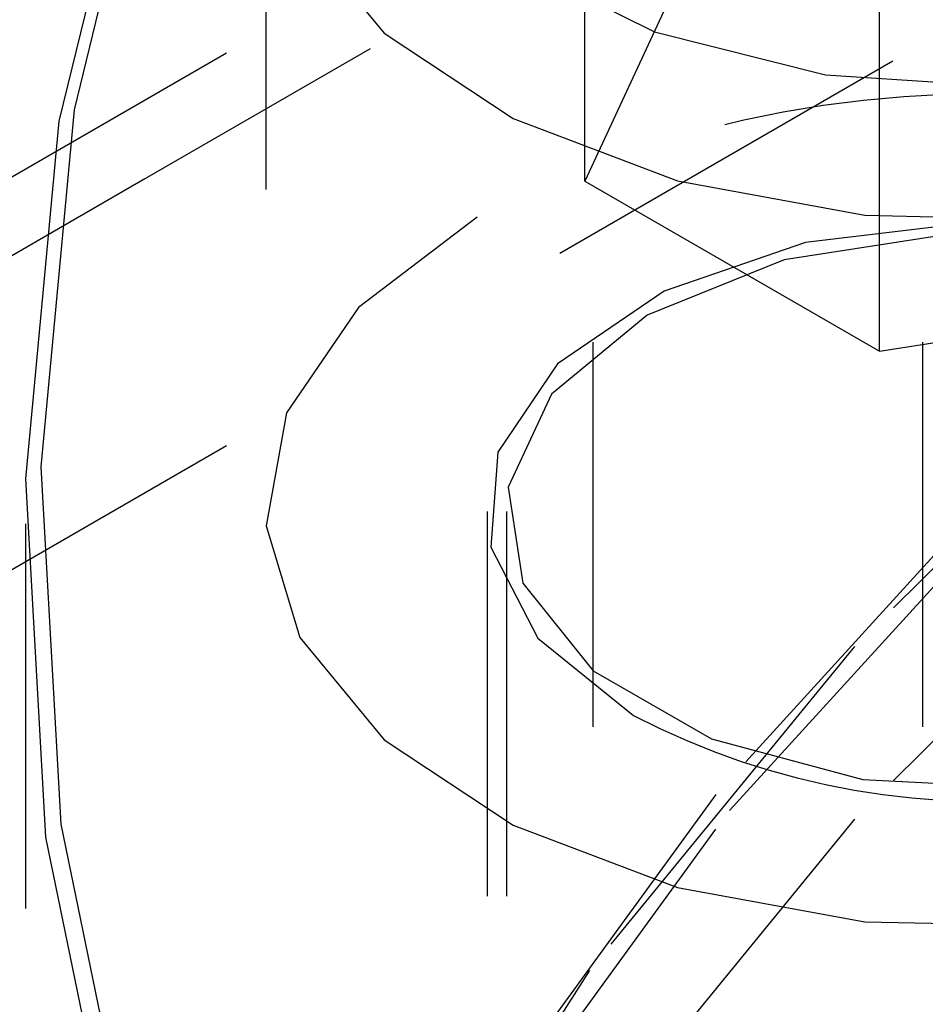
# Model space of a CAD drawing. Header units: inches. Extents: x 1907 to 2452, y -210 to -54.
# Tile 233 of 256: x 1996.268 to 1996.503, y -195.625 to -195.369. Entities that reach past the tile are written whole.
import ezdxf

# ---------------------------------------------------------------- set-up
doc = ezdxf.new("R2010")
doc.units = ezdxf.units.IN
doc.header["$LTSCALE"] = 0.5
doc.header["$MEASUREMENT"] = 0
doc.linetypes.add('HIDDEN', pattern=[0.22499999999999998, 0.15, -0.075])
doc.layers.add('SID-M-H', color=4, linetype='HIDDEN')

msp = doc.modelspace()

# ---------------------------------------------------------------- linework, layer by layer
at = {"layer": 'SID-M-H'}
for p, q in [((1996.416754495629, -195.0530248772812), (1996.416754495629, -195.7634153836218)), ((1996.502441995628, -195.0530248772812), (1996.502441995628, -196.0981971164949)), ((1995.368909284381, -195.9278100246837), (1996.516973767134, -195.2650465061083)), ((1995.174454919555, -196.0604929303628), (1996.532397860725, -195.2765691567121)), ((1996.532095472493, -195.2768100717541), (1994.820901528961, -196.26466130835)), ((1995.368909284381, -196.0298776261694), (1996.658666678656, -195.2853165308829)), ((1996.304419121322, -195.3006139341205), (1996.281974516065, -195.3926480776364)), ((1996.278086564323, -195.3956196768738), (1996.300578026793, -195.3033933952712)), ((1996.414738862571, -195.4111832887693), (1996.414738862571, -195.3091156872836)), ((1996.331803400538, -195.3133547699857), (1996.331803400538, -195.49707645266)), ((1996.340588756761, -195.346099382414), (1996.36251925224, -195.3727199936)), ((1996.442756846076, -195.3508194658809), (1996.414738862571, -195.4111832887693)), ((1996.491285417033, -195.4553726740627), (1996.491285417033, -195.353305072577)), ((1996.396132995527, -195.3541318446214), (1996.432848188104, -195.3723718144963)), ((1996.36251925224, -195.3727199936), (1996.39607771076, -195.3949377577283)), ((1996.432848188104, -195.3723718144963), (1996.477245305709, -195.3835540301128)), ((1996.477245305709, -195.3835540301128), (1996.525379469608, -195.3866849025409)), ((1996.281974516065, -195.3926480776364), (1996.273317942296, -195.4854553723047)), ((1996.269411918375, -195.488620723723), (1996.278086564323, -195.3956196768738)), ((1996.39607771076, -195.3949377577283), (1996.43877525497, -195.4111048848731)), ((1996.414738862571, -195.4111832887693), (1996.491285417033, -195.4553726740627)), ((1996.43877525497, -195.4111048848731), (1996.487445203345, -195.4200223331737)), ((1996.386720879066, -195.4205381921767), (1996.355867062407, -195.4440262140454)), ((1996.513931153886, -195.4220931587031), (1996.472047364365, -195.4271629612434)), ((1996.487445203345, -195.4200223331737), (1996.534956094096, -195.4212183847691)), ((1996.472047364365, -195.4271629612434), (1996.435284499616, -195.4398089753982)), ((1996.508408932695, -195.4251900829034), (1996.466476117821, -195.4316764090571)), ((1996.466476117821, -195.4316764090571), (1996.43091505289, -195.4460509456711)), ((1996.435284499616, -195.4398089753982), (1996.40762638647, -195.4586608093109)), ((1996.491285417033, -195.4553726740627), (1996.595849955, -195.4391982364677)), ((1996.355867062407, -195.4440262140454), (1996.337134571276, -195.4714487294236)), ((1996.43091505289, -195.4460509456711), (1996.406014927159, -195.4665799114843)), ((1996.565962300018, -195.4516868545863), (1996.484795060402, -195.532177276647)), ((1996.40762638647, -195.4586608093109), (1996.392070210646, -195.4816755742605)), ((1996.406014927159, -195.4665799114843), (1996.394779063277, -195.4907872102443)), ((1996.337134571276, -195.4714487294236), (1996.331912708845, -195.5007719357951)), ((1996.392070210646, -195.4816755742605), (1996.390301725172, -195.506359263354)), ((1996.273317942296, -195.4854553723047), (1996.278513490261, -195.578348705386)), ((1996.274618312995, -195.5817079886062), (1996.269411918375, -195.488620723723)), ((1996.523878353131, -195.4882382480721), (1996.448784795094, -195.5706700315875)), ((1996.394779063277, -195.4907872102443), (1996.398562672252, -195.515753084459)), ((1996.452317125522, -195.574822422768), (1996.527254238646, -195.4925623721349)), ((1996.565962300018, -195.49659659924), (1996.484795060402, -195.5770870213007)), ((1996.389303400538, -195.49707645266), (1996.389303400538, -195.8155273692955)), ((1996.394303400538, -195.49707645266), (1996.394303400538, -195.701533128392)), ((1996.269303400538, -195.5002660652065), (1996.269303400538, -196.0328037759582)), ((1996.331912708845, -195.5007719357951), (1996.340588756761, -195.5298210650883)), ((1996.390301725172, -195.506359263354), (1996.402512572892, -195.5300370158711)), ((1996.398562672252, -195.515753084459), (1996.416909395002, -195.5384662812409)), ((1996.340588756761, -195.5298210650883), (1996.36251925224, -195.5564416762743)), ((1996.402512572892, -195.5300370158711), (1996.427379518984, -195.5501429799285)), ((1996.484795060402, -195.532177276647), (1996.415914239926, -195.6163977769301)), ((1996.416909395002, -195.5384662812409), (1996.447606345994, -195.5561872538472)), ((1996.36251925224, -195.5564416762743), (1996.39607771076, -195.5786594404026)), ((1996.447606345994, -195.5561872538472), (1996.4869510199, -195.5667785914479)), ((1996.4869510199, -195.5667785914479), (1996.530197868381, -195.5689628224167)), ((1996.448784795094, -195.5706700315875), (1996.386244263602, -195.6565232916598)), ((1996.389906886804, -195.6604968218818), (1996.452317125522, -195.574822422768)), ((1996.278513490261, -195.578348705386), (1996.297522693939, -195.6706403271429)), ((1996.39607771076, -195.5786594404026), (1996.43877525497, -195.5948265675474)), ((1996.484795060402, -195.5770870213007), (1996.415914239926, -195.6613075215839)), ((1996.293667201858, -195.6741922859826), (1996.274618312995, -195.5817079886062)), ((1996.43877525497, -195.5948265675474), (1996.487445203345, -195.603744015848)), ((1996.487445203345, -195.603744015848), (1996.538477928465, -195.6047504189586)), ((1996.415914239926, -195.6163977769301), (1996.359829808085, -195.7037248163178))]:
    msp.add_line(p, q, dxfattribs=at)
for centre, radius, start, end in [((1996.518224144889, -195.6745743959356), 0.2860550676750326, 83.54992979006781, 117.3685967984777), ((1996.518590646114, -195.3745187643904), 0.1978972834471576, 242.5547140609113, 277.7144520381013)]:
    msp.add_arc(centre, radius, start, end, dxfattribs=at)

doc.saveas('drawing.dxf')
